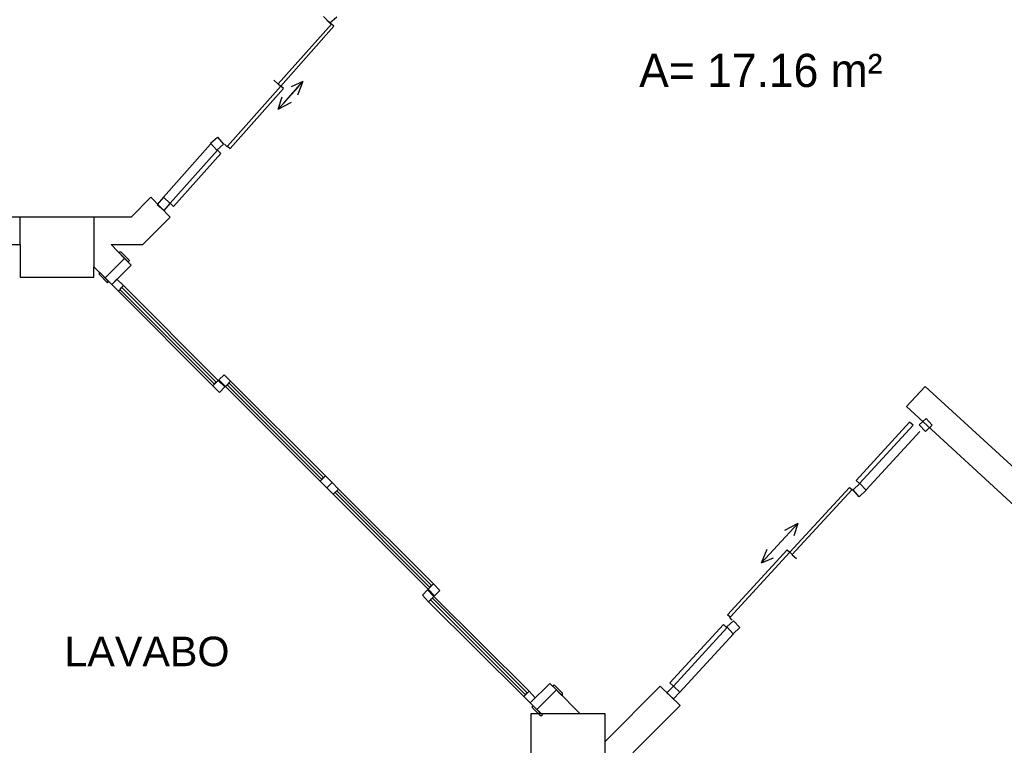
# Model space of a CAD drawing. Header units: millimetres. Extents: x 335 to 739279, y -1 to 84.
# Tile 139 of 244: x 380.85 to 387.91, y 39.56 to 44.76. Entities that reach past the tile are written whole.
import ezdxf

# ---------------------------------------------------------------- set-up
doc = ezdxf.new("R2010")
doc.units = ezdxf.units.MM
doc.header["$MEASUREMENT"] = 0
doc.styles.add('Arial', font='arial.ttf')
doc.styles.add('CenturyGothic', font='GOTHIC.TTF')

msp = doc.modelspace()

# ---------------------------------------------------------------- linework, layer by layer
at = {"color": 7}
for p, q in [((383.0718, 44.7369), (383.0268, 44.7849)), ((383.1208, 44.7809), (383.0718, 44.7369)), ((383.0828, 44.7309), (382.7008, 44.3009)), ((382.7188, 44.2849), (383.1008, 44.7149)), ((383.0518, 44.7589), (383.0828, 44.7309)), ((383.0828, 44.7309), (383.0678, 44.7459)), ((383.1008, 44.7149), (383.0828, 44.7309)), ((382.7188, 44.2849), (382.3368, 43.8549)), ((382.6978, 44.3009), (382.6688, 44.3279)), ((382.7008, 44.3009), (382.7188, 44.2849)), ((382.8438, 44.2789), (382.7018, 44.1199)), ((382.7388, 44.2679), (382.7188, 44.2849)), ((382.7378, 44.1599), (382.8778, 44.3189)), ((382.8778, 44.3189), (382.7928, 44.2809)), ((382.8778, 44.3189), (382.8398, 44.2199)), ((382.3568, 43.8389), (382.7388, 44.2679)), ((382.7018, 44.1199), (382.7288, 44.2089)), ((382.7018, 44.1199), (382.7958, 44.1699)), ((382.2148, 43.8699), (381.8778, 43.4879)), ((382.2148, 43.8749), (382.2648, 43.9189)), ((382.2598, 43.8249), (382.2148, 43.8749)), ((382.3088, 43.8699), (382.2598, 43.8249)), ((382.2648, 43.9189), (382.3088, 43.8699)), ((382.3158, 43.8699), (382.3348, 43.8509)), ((382.3158, 43.8699), (382.3348, 43.8509)), ((382.3368, 43.8549), (382.3568, 43.8389)), ((382.2648, 43.8249), (381.9258, 43.4449)), ((381.9498, 43.4209), (382.2888, 43.8029)), ((382.2888, 43.8029), (382.2648, 43.8249)), ((381.7868, 43.4879), (381.6458, 43.3459)), ((381.9268, 43.3459), (381.7868, 43.4879)), ((381.8778, 43.4879), (381.8328, 43.4369)), ((381.8328, 43.4369), (381.8828, 43.3929)), ((381.9268, 43.4429), (381.8778, 43.4879)), ((381.8828, 43.3929), (381.9268, 43.4429)), ((381.9258, 43.4449), (381.9498, 43.4209)), ((381.6458, 43.3459), (378.1328, 43.3459)), ((380.8498, 43.1489), (380.8498, 43.3459)), ((381.3798, 43.3459), (381.3798, 42.9889)), ((381.7298, 43.1489), (381.9268, 43.3459)), ((378.2208, 43.1489), (380.8498, 43.1489)), ((380.8498, 43.1489), (380.8498, 42.9149)), ((381.5038, 43.1489), (381.7298, 43.1489)), ((381.5988, 43.0499), (381.5038, 43.1489)), ((381.5638, 43.0949), (381.5588, 43.0909)), ((381.5588, 43.0909), (381.6258, 43.0259)), ((381.5748, 43.0949), (381.5638, 43.0949)), ((381.6348, 43.0339), (381.5748, 43.0949)), ((381.4598, 42.9099), (381.5988, 43.0499)), ((381.5988, 43.0499), (381.4598, 42.9099)), ((381.6468, 43.0019), (381.5988, 43.0499)), ((381.6258, 43.0259), (381.6348, 43.0339)), ((381.3798, 42.9149), (381.3798, 42.9889)), ((381.3798, 42.9889), (381.4598, 42.9099)), ((381.4188, 42.9499), (381.4158, 42.9469)), ((381.4158, 42.9469), (381.4158, 42.9359)), ((381.4158, 42.9359), (381.4758, 42.8749)), ((381.4838, 42.8839), (381.4188, 42.9499)), ((381.5068, 42.8629), (381.6468, 43.0019)), ((380.8498, 42.9149), (381.3798, 42.9149)), ((381.4598, 42.9099), (381.5068, 42.8629)), ((381.4758, 42.8749), (381.4838, 42.8839)), ((381.5438, 42.8999), (381.5068, 42.8629)), ((381.5068, 42.8629), (381.5548, 42.8149)), ((381.5908, 42.8539), (381.5438, 42.8999)), ((381.5548, 42.8149), (381.5908, 42.8539)), ((381.5548, 42.8149), (382.2328, 42.1359)), ((381.5778, 42.8419), (381.5658, 42.8269)), ((381.5658, 42.8269), (382.2448, 42.1479)), ((382.2568, 42.1619), (381.5778, 42.8419)), ((382.2708, 42.1739), (381.5908, 42.8539)), ((382.2708, 42.1739), (382.2328, 42.1359)), ((382.2448, 42.1479), (382.2568, 42.1619)), ((382.3188, 42.1269), (382.2708, 42.1739)), ((382.3128, 42.2149), (382.2758, 42.1789)), ((382.2758, 42.1789), (382.3238, 42.1309)), ((382.3598, 42.1679), (382.3128, 42.2149)), ((382.3238, 42.1309), (382.3598, 42.1679)), ((382.3478, 42.1579), (382.3348, 42.1429)), ((383.0268, 41.4769), (382.3478, 42.1579)), ((383.0398, 41.4889), (382.3598, 42.1679)), ((382.2328, 42.1359), (382.2808, 42.0879)), ((382.2808, 42.0879), (382.3188, 42.1269)), ((382.3238, 42.1309), (383.0028, 41.4509)), ((382.3348, 42.1429), (383.0148, 41.4629)), ((387.3418, 42.1309), (387.2068, 41.9859)), ((388.1928, 41.3499), (387.3418, 42.1309)), ((387.2068, 41.9859), (388.1148, 41.1509)), ((387.2278, 41.8749), (386.8448, 41.4569)), ((387.2538, 41.8529), (387.2278, 41.8749)), ((387.2978, 41.8559), (387.3468, 41.9009)), ((387.3468, 41.9009), (387.3908, 41.8529)), ((386.8688, 41.4339), (387.2538, 41.8529)), ((387.3028, 41.8079), (386.9168, 41.3889)), ((387.3438, 41.8079), (387.2978, 41.8559)), ((387.3908, 41.8529), (387.3438, 41.8079)), ((383.0398, 41.4889), (383.0028, 41.4509)), ((383.0028, 41.4509), (383.0508, 41.4029)), ((383.0148, 41.4629), (383.0268, 41.4769)), ((383.0878, 41.4409), (383.0398, 41.4889)), ((386.8448, 41.4569), (386.8688, 41.4339)), ((383.0508, 41.4029), (383.0878, 41.4409)), ((383.0878, 41.4409), (383.0508, 41.4029)), ((383.0508, 41.4029), (383.0958, 41.3579)), ((383.1328, 41.3939), (383.0878, 41.4409)), ((383.0958, 41.3579), (383.1328, 41.3939)), ((383.1208, 41.3819), (383.1088, 41.3709)), ((383.8008, 40.7029), (383.1208, 41.3819)), ((383.8148, 40.7139), (383.1328, 41.3939)), ((386.3698, 40.9419), (386.7978, 41.4069)), ((386.8178, 41.3909), (386.3878, 40.9249)), ((386.7978, 41.4069), (386.8178, 41.3909)), ((386.8178, 41.3909), (386.8318, 41.3779)), ((386.8478, 41.3629), (386.8178, 41.3909)), ((386.8238, 41.3889), (386.8718, 41.4339)), ((386.8678, 41.3399), (386.8238, 41.3889)), ((386.9168, 41.3859), (386.8678, 41.3399)), ((386.8718, 41.4339), (386.9168, 41.3859)), ((383.0958, 41.3579), (383.7768, 40.6769)), ((383.1088, 41.3709), (383.7878, 40.6889)), ((386.2828, 40.9909), (386.4268, 41.1479)), ((386.4268, 41.1479), (386.3318, 41.0969)), ((386.4268, 41.1479), (386.3988, 41.0589)), ((385.9228, 40.4919), (386.3518, 40.9599)), ((386.3108, 41.0209), (386.1668, 40.8659)), ((386.1668, 40.8659), (386.2078, 40.9639)), ((386.3518, 40.9599), (386.3698, 40.9419)), ((386.3698, 40.9419), (385.9428, 40.4759)), ((386.1668, 40.8659), (386.2528, 40.9009)), ((386.3878, 40.9249), (386.3698, 40.9419)), ((386.3878, 40.9219), (386.4178, 40.8959)), ((383.8148, 40.7139), (383.7768, 40.6769)), ((383.7768, 40.6769), (383.8228, 40.6299)), ((383.7878, 40.6889), (383.8008, 40.7029)), ((383.8598, 40.6669), (383.8148, 40.7139)), ((383.7718, 40.6729), (383.7358, 40.6339)), ((383.7358, 40.6339), (383.7798, 40.5869)), ((383.8168, 40.6249), (383.7718, 40.6729)), ((383.7798, 40.5869), (383.8168, 40.6249)), ((383.8068, 40.6129), (383.7928, 40.6009)), ((384.4858, 39.9339), (383.8068, 40.6129)), ((384.4998, 39.9459), (383.8168, 40.6249)), ((383.8228, 40.6299), (383.8598, 40.6669)), ((383.7798, 40.5869), (384.4618, 39.9069)), ((383.7928, 40.6009), (384.4738, 39.9189)), ((385.9428, 40.4759), (385.9228, 40.4919)), ((385.9568, 40.4549), (385.9388, 40.4739)), ((385.9568, 40.4549), (385.9388, 40.4739)), ((385.8948, 40.4229), (385.5088, 40.0039)), ((385.5348, 39.9819), (385.9188, 40.3999)), ((385.9188, 40.3999), (385.8948, 40.4229)), ((385.9178, 40.4059), (385.9658, 40.4499)), ((385.9638, 40.3569), (385.9178, 40.4059)), ((386.0118, 40.4019), (385.9638, 40.3569)), ((385.9658, 40.4499), (386.0118, 40.4019)), ((385.9658, 40.3569), (385.5818, 39.9379)), ((384.6488, 40.0009), (384.5078, 39.8609)), ((384.6958, 39.9549), (384.6488, 40.0009)), ((384.6798, 39.9899), (384.6708, 39.9809)), ((384.6708, 39.9809), (384.7358, 39.9139)), ((384.7398, 39.9299), (384.6798, 39.9899)), ((385.4408, 39.9819), (385.0458, 39.5839)), ((385.5828, 39.8419), (385.4408, 39.9819)), ((385.5348, 39.9819), (385.4878, 39.9339)), ((385.5088, 40.0039), (385.5348, 39.9819)), ((385.5818, 39.9379), (385.5348, 39.9819)), ((384.4998, 39.9459), (384.4618, 39.9069)), ((384.4618, 39.9069), (384.5078, 39.8609)), ((384.4738, 39.9189), (384.4858, 39.9339)), ((384.5448, 39.8979), (384.4998, 39.9459)), ((384.5078, 39.8609), (384.5448, 39.8979)), ((384.6958, 39.9549), (384.5558, 39.8129)), ((384.5558, 39.8129), (384.6958, 39.9549)), ((384.8668, 39.7829), (384.6958, 39.9549)), ((384.7358, 39.9139), (384.7398, 39.9179)), ((384.7398, 39.9179), (384.7398, 39.9299)), ((385.4878, 39.9339), (385.5368, 39.8899)), ((385.5368, 39.8899), (385.5818, 39.9379)), ((384.5078, 39.8609), (384.5558, 39.8129)), ((384.5288, 39.8389), (384.5208, 39.8289)), ((384.5208, 39.8289), (384.5798, 39.7699)), ((384.5958, 39.7749), (384.5288, 39.8389)), ((385.2438, 39.5029), (385.5828, 39.8419)), ((384.5848, 39.7829), (384.5118, 39.7829)), ((384.5118, 39.7829), (384.5118, 39.2529)), ((384.5558, 39.8129), (384.5848, 39.7829)), ((384.5798, 39.7699), (384.5908, 39.7699)), ((384.8668, 39.7829), (384.5848, 39.7829)), ((384.5908, 39.7699), (384.5958, 39.7749)), ((385.0458, 39.7829), (384.8668, 39.7829)), ((385.0458, 39.5839), (385.0458, 39.7829)), ((385.0458, 39.2529), (385.0458, 39.5839))]:
    msp.add_line(p, q, dxfattribs=at)

# ---------------------------------------------------------------- texts
at = {"color": 7, "insert": (385.2898, 44.2756), "char_height": 0.238327, "width": 3.852062, "attachment_point": 7, "line_spacing_factor": 0.798, "style": 'CenturyGothic'}
msp.add_mtext('A= 17.16 m²', dxfattribs=at)
at = {"insert": (381.1678, 40.1208), "char_height": 0.2118, "width": 2.381433, "attachment_point": 7, "line_spacing_factor": 0.798, "style": 'Arial'}
msp.add_mtext('LAVABO', dxfattribs=at)

doc.saveas('drawing.dxf')
